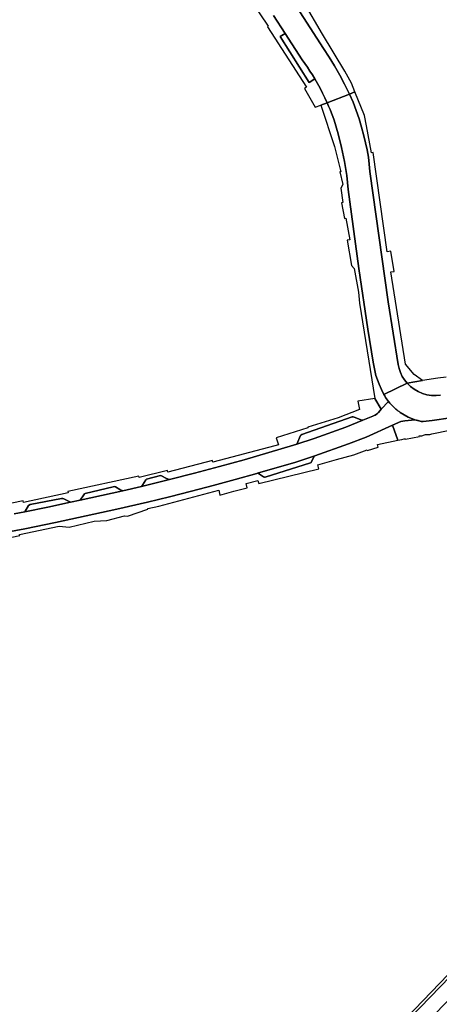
# Model space of a CAD drawing. Header units: metres. Extents: x 127325 to 135234, y 401140 to 409815.
# Tile 15 of 125: x 132806 to 132945, y 404017 to 404343. Entities that reach past the tile are written whole.
import ezdxf

# ---------------------------------------------------------------- set-up
doc = ezdxf.new("R2010")
doc.units = ezdxf.units.M
doc.layers.add('wegvakonderdelen', color=7, linetype='Continuous')

msp = doc.modelspace()

# ---------------------------------------------------------------- linework, layer by layer
at = {"layer": 'wegvakonderdelen'}
for points in [[(132890.43, 404344.82), (132894.24, 404338.89), (132899.87, 404330.15), (132900.77, 404328.92), (132901.64, 404327.67), (132902.49, 404326.41), (132903.31, 404325.13), (132904.1, 404323.83), (132905, 404322.29), (132905.85, 404320.73), (132906.67, 404319.15), (132907.45, 404317.55), (132908.2, 404315.93), (132915.59, 404318.81), (132915.52, 404318.96), (132914, 404322.06), (132912.38, 404325.12), (132910.67, 404328.12), (132908.86, 404331.06), (132906.95, 404333.95), (132863.74, 404400.95)], [(132863.74, 404400.95), (132906.95, 404333.95), (132908.86, 404331.06), (132910.67, 404328.12), (132912.38, 404325.12), (132914, 404322.06), (132915.52, 404318.96), (132915.59, 404318.81), (132917.4, 404319.52), (132916.24, 404322.39), (132914.03, 404326.41), (132906.6, 404338.66), (132900.53, 404349.01)], [(132873.94, 404363.22), (132888.65, 404341.3), (132888.42, 404341.14), (132901.39, 404321.11), (132900.73, 404320.68), (132904.22, 404314.49), (132906.14, 404315.13), (132908.2, 404315.93), (132907.45, 404317.55), (132906.67, 404319.15), (132905.85, 404320.73), (132905, 404322.29), (132904.1, 404323.83), (132902.23, 404322.62), (132892.61, 404337.88), (132894.24, 404338.89), (132890.43, 404344.82)], [(132947.68, 404224.96), (132944.88, 404224.63), (132939.79, 404223.89), (132934.71, 404222.97), (132934.71, 404222.97), (132935.81, 404221.89), (132937.03, 404220.95), (132938.35, 404220.18), (132939.77, 404219.57), (132941.25, 404219.15), (132942.77, 404218.92), (132944.31, 404218.87), (132945.84, 404219.02)], [(132945.84, 404219.02), (132944.31, 404218.87), (132942.77, 404218.92), (132941.25, 404219.15), (132939.77, 404219.57), (132938.35, 404220.18), (132937.03, 404220.95), (132935.81, 404221.89), (132934.71, 404222.97), (132927, 404219.25), (132927.29, 404218.76), (132927.59, 404218.29), (132927.9, 404217.82), (132928.23, 404217.37), (132928.57, 404216.92), (132929, 404216.39), (132929.79, 404215.54), (132930.62, 404214.73), (132930.97, 404214.42), (132931.33, 404214.12), (132931.69, 404213.83), (132932.06, 404213.55), (132932.44, 404213.28), (132933.73, 404212.46), (132935.08, 404211.76), (132936.49, 404211.16), (132937.3, 404210.88), (132937.72, 404210.75), (132938.14, 404210.64), (132938.57, 404210.53), (132939, 404210.43), (132939.43, 404210.34), (132939.99, 404210.33), (132942.98, 404210.6), (132949.16, 404211.48)], [(132804.35, 404179.69), (132807.89, 404180.39), (132809.14, 404182.42), (132809.7, 404182.8), (132820.12, 404184.76), (132820.49, 404184.75), (132820.82, 404184.68), (132823.11, 404183.51), (132826.23, 404184.17), (132827.46, 404186.03), (132827.69, 404186.27), (132827.98, 404186.42), (132837.24, 404188.65), (132837.64, 404188.69), (132837.97, 404188.59), (132839.45, 404187.79), (132840.43, 404187.31), (132846.57, 404188.73), (132846.95, 404189.16), (132848.05, 404190.95), (132848.26, 404191.12), (132852.95, 404192.34), (132853.26, 404192.24), (132854.67, 404191.47), (132855.41, 404191.15), (132855.93, 404191.02), (132864.2, 404193.13), (132872.45, 404195.33), (132880.68, 404197.61), (132888.88, 404199.97), (132897.06, 404202.41), (132897.06, 404202.41), (132898.19, 404202.78), (132899.36, 404205.64), (132899.52, 404205.8), (132899.77, 404205.95), (132916.49, 404211.8), (132916.86, 404211.8), (132917.21, 404211.76), (132919.67, 404210.77), (132920.07, 404210.71), (132923.35, 404212.03), (132923.76, 404212.22), (132924.15, 404212.43), (132924.53, 404212.67), (132924.88, 404212.94), (132925.22, 404213.23), (132925.72, 404213.77), (132926.15, 404214.37), (132924.06, 404217.93), (132918.42, 404216.99), (132918.89, 404214.29), (132911.87, 404211.55), (132901.76, 404208.44), (132901.83, 404208.22), (132891.31, 404204.85), (132892.05, 404202.57), (132890.84, 404202.19), (132870.26, 404196.82), (132870.12, 404197.35), (132855.38, 404193.54), (132855.25, 404194.01), (132845.83, 404191.75), (132845.75, 404192.13), (132822.18, 404187.06), (132822.28, 404186.6), (132807.48, 404183.47), (132807.38, 404183.94), (132795.42, 404181.55)], [(132797.65, 404172.78), (132807.88, 404174.75), (132818.09, 404176.81), (132828.29, 404178.97), (132838.46, 404181.21), (132848.61, 404183.54), (132855.9, 404185.34), (132863.17, 404187.19), (132870.42, 404189.09), (132877.66, 404191.06), (132884.88, 404193.07), (132885.11, 404193.12), (132897.79, 404196.83), (132904.06, 404198.9), (132915.32, 404202.89), (132921.09, 404205.09), (132929.84, 404209.1), (132929.84, 404209.1), (132932.59, 404210.27), (132934.01, 404210.55), (132937.3, 404210.88), (132936.49, 404211.16), (132935.08, 404211.76), (132933.73, 404212.46), (132932.44, 404213.28), (132932.06, 404213.55), (132931.69, 404213.83), (132931.33, 404214.12), (132930.97, 404214.42), (132930.62, 404214.73), (132929.79, 404215.54), (132929, 404216.39), (132928.57, 404216.92), (132926.15, 404214.37), (132925.72, 404213.77), (132925.22, 404213.23), (132924.88, 404212.94), (132924.53, 404212.67), (132924.15, 404212.43), (132923.76, 404212.22), (132923.35, 404212.03), (132920.07, 404210.71), (132914.35, 404208.4), (132903.89, 404204.67), (132898.19, 404202.78), (132897.06, 404202.41), (132888.88, 404199.97), (132880.68, 404197.61), (132872.45, 404195.33), (132864.2, 404193.13), (132855.93, 404191.02), (132846.57, 404188.73), (132840.43, 404187.31), (132833.34, 404185.72), (132826.23, 404184.17), (132823.11, 404183.51), (132815.51, 404181.92), (132807.89, 404180.39), (132804.35, 404179.69)], [(132949.16, 404211.48), (132942.98, 404210.6), (132939.99, 404210.33), (132939.43, 404210.34), (132938.35, 404210.58), (132937.3, 404210.88), (132934.01, 404210.55), (132932.59, 404210.27), (132929.84, 404209.1), (132929.84, 404209.1), (132931.61, 404204.06), (132932.95, 404204.34), (132933.79, 404204.52), (132934.15, 404204.59), (132934.21, 404204.38), (132938.82, 404205.35), (132938.76, 404205.59), (132939.17, 404205.68), (132939.23, 404205.43), (132940.87, 404205.97), (132942.29, 404206.03), (132942.92, 404206.21), (132948.89, 404207.36)], [(132798.72, 404171.01), (132806.22, 404172.48), (132806.13, 404172.84), (132819.34, 404175.63), (132822.59, 404175.3), (132830.88, 404177.21), (132835.11, 404177.52), (132840.95, 404179.07), (132842.01, 404178.88), (132848.74, 404181.21), (132848.7, 404181.42), (132852.33, 404182.21), (132872.27, 404187.57), (132872.64, 404185.87), (132877.21, 404187.16), (132881.66, 404188.3), (132881.28, 404189.75), (132885.24, 404190.78), (132885.53, 404189.74), (132905.48, 404194.56), (132905.48, 404194.56), (132905.09, 404195.9), (132911.34, 404197.72), (132917.04, 404199.26), (132921.48, 404200.91), (132921.57, 404200.68), (132925.12, 404201.77), (132924.94, 404202.68), (132931.61, 404204.06), (132929.84, 404209.1), (132921.09, 404205.09), (132915.32, 404202.89), (132904.06, 404198.9), (132903.78, 404198.6), (132903.02, 404196.87), (132902.88, 404196.68), (132902.7, 404196.59), (132887.65, 404191.88), (132887.42, 404191.87), (132887.11, 404192), (132885.47, 404193), (132885.11, 404193.12), (132884.88, 404193.07), (132877.66, 404191.06), (132870.42, 404189.09), (132863.17, 404187.19), (132855.9, 404185.34), (132848.61, 404183.54), (132838.46, 404181.21), (132828.29, 404178.97), (132818.09, 404176.81), (132807.88, 404174.75), (132797.65, 404172.78)]]:
    msp.add_lwpolyline(points, dxfattribs=at)
for points in [[(132899.87, 404330.15), (132894.24, 404338.89), (132892.61, 404337.88), (132902.23, 404322.62), (132904.1, 404323.83), (132903.31, 404325.13), (132902.49, 404326.41), (132901.64, 404327.67), (132900.77, 404328.92), (132899.87, 404330.15)], [(132915.59, 404318.81), (132908.2, 404315.93), (132908.69, 404314.8), (132909.16, 404313.66), (132909.62, 404312.51), (132910.05, 404311.35), (132910.47, 404310.18), (132911.85, 404305.67), (132913.01, 404301.1), (132913.95, 404296.48), (132914.68, 404291.82), (132915.19, 404287.13), (132918.73, 404260.96), (132921.66, 404240.86), (132923.47, 404229.95), (132924.39, 404225.5), (132925.42, 404222.66), (132926.18, 404220.88), (132927, 404219.25), (132934.71, 404222.97), (132933.84, 404224.06), (132933.1, 404225.25), (132932.49, 404226.51), (132932.04, 404227.84), (132931.74, 404229.2), (132928.39, 404250), (132922.4, 404293.17), (132922.17, 404295.56), (132921.86, 404297.93), (132921.44, 404300.29), (132920.94, 404302.64), (132920.34, 404304.96), (132919.63, 404307.81), (132918.8, 404310.62), (132917.85, 404313.4), (132916.78, 404316.13), (132915.59, 404318.81)], [(132929.3, 404266.7), (132928.09, 404266.57), (132923.41, 404299.46), (132922.87, 404299.36), (132921.3, 404308.23), (132920.53, 404311.74), (132917.4, 404319.52), (132915.59, 404318.81), (132916.78, 404316.13), (132917.85, 404313.4), (132918.8, 404310.62), (132919.63, 404307.81), (132920.34, 404304.96), (132920.94, 404302.64), (132921.44, 404300.29), (132921.86, 404297.93), (132922.17, 404295.56), (132922.4, 404293.17), (132928.39, 404250), (132931.74, 404229.2), (132932.04, 404227.84), (132932.49, 404226.51), (132933.1, 404225.25), (132933.84, 404224.06), (132934.71, 404222.97), (132939.79, 404223.89), (132937.02, 404225.89), (132934.21, 404229.34), (132929.3, 404259.89), (132930.4, 404260.04), (132929.3, 404266.7)], [(132927, 404219.25), (132926.18, 404220.88), (132925.42, 404222.66), (132924.39, 404225.5), (132923.47, 404229.95), (132921.66, 404240.86), (132918.73, 404260.96), (132915.19, 404287.13), (132914.68, 404291.82), (132913.95, 404296.48), (132913.01, 404301.1), (132911.85, 404305.67), (132910.47, 404310.18), (132910.05, 404311.35), (132909.62, 404312.51), (132909.16, 404313.66), (132908.69, 404314.8), (132908.2, 404315.93), (132906.14, 404315.13), (132910.62, 404301.45), (132912.77, 404293.07), (132912.42, 404292.99), (132913.44, 404288.86), (132912.77, 404287.66), (132913.36, 404282.82), (132912.98, 404282.75), (132913.96, 404277.57), (132914.35, 404277.65), (132915.68, 404270.48), (132914.88, 404270.33), (132916.25, 404261.97), (132917.18, 404261), (132918.6, 404253.18), (132918.89, 404249.52), (132924.06, 404217.93), (132926.15, 404214.37), (132928.57, 404216.92), (132928.23, 404217.37), (132927.9, 404217.82), (132927.59, 404218.29), (132927.29, 404218.76), (132927, 404219.25)], [(132914.35, 404208.4), (132920.07, 404210.71), (132919.67, 404210.77), (132917.21, 404211.76), (132916.86, 404211.8), (132916.49, 404211.8), (132899.77, 404205.95), (132899.52, 404205.8), (132899.36, 404205.64), (132898.19, 404202.78), (132903.89, 404204.67), (132914.35, 404208.4)], [(132903.78, 404198.6), (132904.06, 404198.9), (132897.79, 404196.83), (132885.11, 404193.12), (132885.47, 404193), (132887.11, 404192), (132887.42, 404191.87), (132887.65, 404191.88), (132902.7, 404196.59), (132902.88, 404196.68), (132903.02, 404196.87), (132903.78, 404198.6)], [(132855.93, 404191.02), (132855.41, 404191.15), (132854.67, 404191.47), (132853.26, 404192.24), (132852.95, 404192.34), (132848.26, 404191.12), (132848.05, 404190.95), (132846.95, 404189.16), (132846.57, 404188.73), (132855.93, 404191.02)], [(132840.43, 404187.31), (132839.45, 404187.79), (132837.97, 404188.59), (132837.64, 404188.69), (132837.24, 404188.65), (132827.98, 404186.42), (132827.69, 404186.27), (132827.46, 404186.03), (132826.23, 404184.17), (132833.34, 404185.72), (132840.43, 404187.31)], [(132820.82, 404184.68), (132820.49, 404184.75), (132820.12, 404184.76), (132809.7, 404182.8), (132809.14, 404182.42), (132807.89, 404180.39), (132815.51, 404181.92), (132823.11, 404183.51), (132820.82, 404184.68)], [(133001.59, 404071.51), (133000.5, 404072.57), (132997.69, 404070.14), (132997.84, 404069.95), (132987.5, 404061.28), (132984.06, 404058.75), (132984.28, 404058.53), (132980.63, 404055.46), (132981, 404055.06), (132953.63, 404031.88), (132948.37, 404026.96), (132928.89, 404006.84), (132919.69, 403996.14), (132920.07, 403995.27), (132922.7, 403998.61), (132929.22, 404005.94), (132949.04, 404026.38), (132954.86, 404031.86), (133001.59, 404071.51)], [(132990.07, 404055.08), (133005.29, 404067.94), (133001.59, 404071.51), (132954.86, 404031.86), (132949.04, 404026.38), (132929.22, 404005.94), (132922.7, 403998.61), (132920.07, 403995.27), (132924.39, 403992.67), (132933.56, 404003.24), (132952.83, 404023.05), (132956.22, 404026.27), (132960.99, 404030.5), (132990.07, 404055.08)]]:
    msp.add_lwpolyline(points, close=True, dxfattribs=at)

doc.saveas('drawing.dxf')
